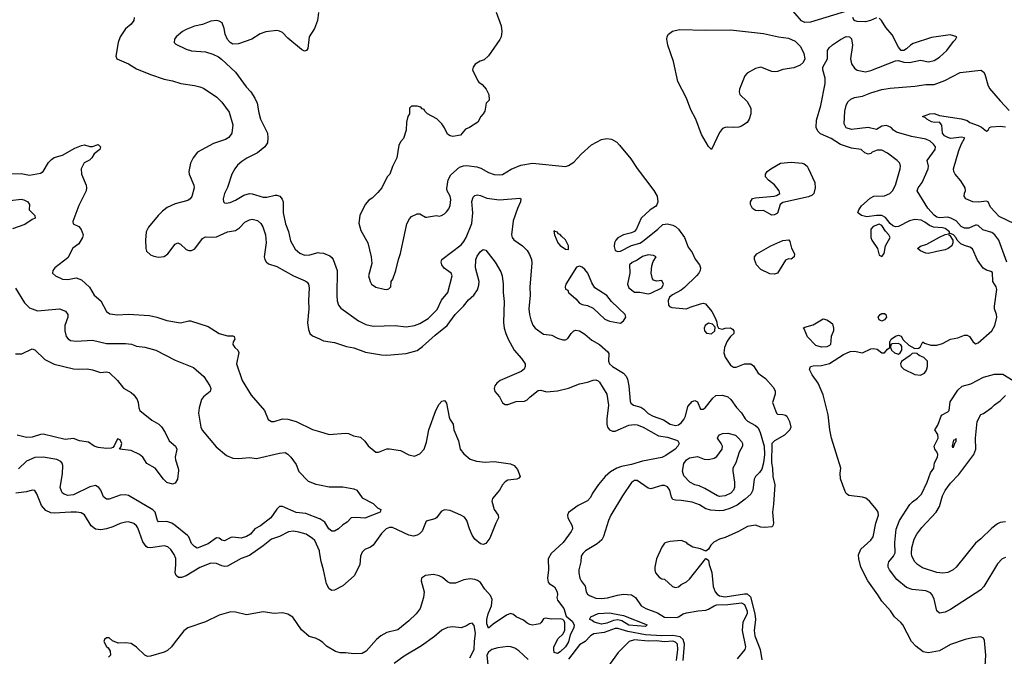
# Model space of a CAD drawing. Header units: inches. Extents: x 1934316 to 2140091, y 524953 to 667329.
# Tile 22 of 256: x 1947819 to 1954980, y 564921 to 569555. Entities that reach past the tile are written whole.
import ezdxf

# ---------------------------------------------------------------- set-up
doc = ezdxf.new("R2010")
doc.units = ezdxf.units.IN
doc.header["$MEASUREMENT"] = 0
doc.layers.add('B9546', color=7, linetype='Continuous')
doc.layers.add('B9556', color=7, linetype='Continuous')

msp = doc.modelspace()

# ---------------------------------------------------------------- linework, layer by layer
at = {"layer": 'B9546', "color": 5}
for points, elevation in [([(1949991.5, 569608.4), (1949985.5, 569550), (1949962.6, 569490), (1949924.7, 569430), (1949914.1, 569345.9), (1949904.7, 569330), (1949890, 569325.1), (1949870, 569338), (1949770, 569420.9), (1949730, 569461.4), (1949710, 569472.5), (1949690, 569475.7), (1949610, 569465.8), (1949568.4, 569451.6), (1949506.8, 569413.2), (1949410, 569380.4), (1949370, 569376.9), (1949350, 569388), (1949331.2, 569410), (1949314.3, 569450), (1949306.9, 569490), (1949290.9, 569530.9), (1949270, 569545.1), (1949250, 569547.8), (1949210, 569545.1), (1949150, 569519.7), (1949090, 569506.6), (1949030, 569484.7), (1949003, 569470), (1948958, 569430), (1948946.1, 569413.9), (1948943.8, 569390), (1948956.2, 569376.2), (1949030, 569339.5), (1949070, 569327.4), (1949170, 569321.5), (1949224.2, 569304.2), (1949264.3, 569284.3), (1949288.3, 569268.3), (1949390, 569171.8), (1949466.3, 569066.3), (1949500.7, 569030), (1949530, 568984.4), (1949546.3, 568946.3), (1949557.6, 568877.6), (1949571.3, 568831.3), (1949620.7, 568730), (1949625.1, 568694.9), (1949621.7, 568658.3), (1949602.4, 568630), (1949550, 568585.1), (1949472.5, 568547.5), (1949436, 568524), (1949404.3, 568495.7), (1949384.7, 568470), (1949363.2, 568430), (1949330, 568332.7), (1949309.2, 568290), (1949299.7, 568250), (1949302.8, 568230), (1949310, 568221.7), (1949320.2, 568220.2), (1949350, 568223.7), (1949390, 568240.4), (1949450, 568277.7), (1949490, 568289.1), (1949510, 568288), (1949590, 568262.3), (1949617.9, 568262.1), (1949676.8, 568276.8), (1949690, 568277.7), (1949710.8, 568270.8), (1949729.5, 568249.5), (1949736.3, 568230), (1949736.8, 568150), (1949751.6, 568070), (1949773.5, 568013.5), (1949790, 567945.7), (1949823.7, 567883.7), (1949855.9, 567855.9), (1949890, 567841.7), (1949930, 567842.5), (1949990, 567859.3), (1950000, 567858.5)], 440), ([(1948652, 569570), (1948650.3, 569550), (1948630, 569522.9), (1948590, 569487.6), (1948549.4, 569430.6), (1948536.5, 569390), (1948518.4, 569290), (1948526.8, 569270), (1948610, 569233.7), (1948670, 569196.5), (1948770, 569155.6), (1948870, 569122.8), (1948930, 569110.3), (1948990.2, 569090.2), (1949090, 569076), (1949130, 569067.2), (1949155.8, 569055.8), (1949252.2, 568990), (1949290, 568954), (1949342.2, 568882.2), (1949368.9, 568790), (1949361.7, 568730), (1949341.6, 568698.4), (1949316.1, 568683.9), (1949230, 568653.3), (1949113.4, 568590), (1949080.4, 568550), (1949061.3, 568510), (1949050.3, 568450), (1949052.9, 568430), (1949086, 568350), (1949087.4, 568330), (1949071.2, 568268.8), (1949058.4, 568250), (1949041.6, 568238.4), (1948950, 568214.6), (1948892.1, 568187.9), (1948857.7, 568162.3), (1948826.7, 568130), (1948756.3, 568043.7), (1948739, 568010), (1948733.8, 567950), (1948736, 567890), (1948742.4, 567870), (1948770, 567843.1), (1948793.8, 567833.8), (1948830, 567827.6), (1948870, 567831.5), (1948896, 567850), (1948950, 567920.3), (1948970, 567930.2), (1948990, 567920.3), (1949030, 567882), (1949050, 567874.2), (1949070, 567875.9), (1949092.9, 567887.1), (1949150, 567962.6), (1949170, 567973.7), (1949211.4, 567971.4), (1949250, 567975.5), (1949330, 568011.7), (1949390, 568020.2), (1949418.8, 568041.2), (1949457.6, 568082.4), (1949490, 568098.9), (1949510, 568103.1), (1949550, 568093.7), (1949572.7, 568072.7), (1949587.6, 568047.6), (1949607.8, 567990), (1949611.3, 567931.3), (1949596.3, 567830), (1949601.3, 567810), (1949612.6, 567792.6), (1949630, 567778.3), (1949690, 567758), (1949810, 567691.4), (1949895.2, 567655.2), (1949910, 567645.5), (1949919.5, 567630), (1949923.8, 567603.8), (1949919.1, 567510), (1949923.2, 567450), (1949912.4, 567347.6), (1949919, 567299), (1949930.3, 567270.3), (1949950, 567254.9), (1950000, 567231.2)], 420), ([(1947750, 568432.2), (1947830, 568436.3), (1947890, 568424.4), (1947970, 568438.3), (1947990, 568450.4), (1948030, 568514.9), (1948050, 568538), (1948070, 568551.5), (1948130.9, 568569.1), (1948220, 568620), (1948270, 568640.3), (1948290, 568645.3), (1948330, 568632.7), (1948350, 568632.4), (1948390, 568647.7), (1948407.7, 568630), (1948402.4, 568610), (1948361.6, 568578.4), (1948344.9, 568550), (1948327.9, 568532.1), (1948288.1, 568511.9), (1948267.5, 568470), (1948269.1, 568430), (1948302, 568350), (1948306.2, 568330), (1948304, 568310), (1948250, 568203), (1948207.1, 568087.1), (1948209.1, 568069.1), (1948250, 568050.3), (1948267.3, 568027.3), (1948280.6, 567990), (1948276.6, 567970), (1948250, 567923.5), (1948207, 567893), (1948170, 567822), (1948075.5, 567750), (1948060.5, 567730), (1948057.3, 567710), (1948078.8, 567690), (1948130, 567665.3), (1948170, 567664), (1948230, 567676.5), (1948270, 567661.1), (1948327.5, 567607.5), (1948362, 567550), (1948409.4, 567509.4), (1948450, 567430.4), (1948475.1, 567415.1), (1948530, 567407.3), (1948610, 567411.1), (1948762.5, 567402.5), (1948816, 567390), (1948890, 567364.6), (1948990, 567348.9), (1949050, 567364.2), (1949062, 567362), (1949190, 567322), (1949270.2, 567270.2), (1949330, 567254.9), (1949370, 567254), (1949378.8, 567250), (1949384.9, 567230), (1949372.2, 567210), (1949370.3, 567190), (1949383.7, 567170), (1949406.4, 567150), (1949412, 567132), (1949396.9, 567050), (1949437.6, 566930), (1949502.8, 566822.8), (1949599.1, 566710), (1949625.7, 566645.7), (1949650, 566630.5), (1949670, 566630.4), (1949729.8, 566650.2), (1949770, 566646.4), (1949830.7, 566630.7), (1949950, 566573.4), (1950000, 566557.3)], 380), ([(1947750, 568239.7), (1947831.3, 568248.7), (1947850, 568244.7), (1947878, 568230), (1947890.3, 568210), (1947888.2, 568170), (1947930.5, 568130), (1947932.7, 568110), (1947910, 568101.6), (1947855.9, 568064.1), (1947768.2, 568031.8)], 360), ([(1947790, 567600.3), (1947853.8, 567493.8), (1947890, 567456.9), (1947950, 567434.9), (1948110, 567450.2), (1948153.3, 567433.3), (1948168.9, 567410), (1948169.1, 567390), (1948148, 567330), (1948146.7, 567290), (1948157.4, 567250), (1948171.2, 567231.2), (1948190, 567220.9), (1948230, 567214.7), (1948350, 567222.6), (1948450, 567198.6), (1948590, 567197.3), (1948632.3, 567192.3), (1948670, 567179.5), (1948730, 567170.3), (1948809.2, 567149.2), (1948950, 567078), (1949082.8, 567022.8), (1949158.9, 566958.9), (1949201.5, 566890), (1949208.9, 566870), (1949203.7, 566850), (1949156.5, 566810), (1949142, 566790), (1949124, 566730), (1949119.6, 566690), (1949136.5, 566590), (1949147.6, 566567.6), (1949247.3, 566447.3), (1949323, 566383), (1949370, 566363.1), (1949410, 566360.4), (1949490, 566368.4), (1949542, 566362), (1949710, 566400.7), (1949750, 566404.2), (1949770, 566393.7), (1949792.4, 566370), (1949830, 566317.3), (1949850, 566267.3), (1949917.3, 566197.3), (1949973.8, 566173.8), (1950000, 566168.7)], 360), ([(1947790, 567122.5), (1947836.2, 567123.8), (1947910, 567160.3), (1947930, 567152.4), (1948002.9, 567082.9), (1948070, 567047.5), (1948210, 567014.2), (1948249.7, 567010.3), (1948310, 567013.8), (1948350, 567006.5), (1948408.1, 566988.1), (1948450, 566992.4), (1948470, 566988), (1948530, 566928), (1948574, 566874), (1948630, 566841.1), (1948650, 566824.4), (1948674.3, 566790), (1948680.8, 566770), (1948684.7, 566730), (1948693.7, 566710), (1948779.9, 566639.9), (1948830.3, 566610.4), (1948850, 566590.8), (1948877.3, 566550), (1948907.3, 566490), (1948952.7, 566450), (1948961.3, 566430), (1948950.3, 566370), (1948951.6, 566351.6), (1948972.4, 566290), (1948973.8, 566273.8), (1948966.8, 566210), (1948950, 566182), (1948930, 566174), (1948890, 566186), (1948866, 566210), (1948803.7, 566290), (1948744, 566324), (1948714.5, 566370), (1948690, 566389.6), (1948630, 566419.5), (1948546, 566430), (1948555.3, 566444.7), (1948561.2, 566470), (1948550, 566496), (1948530, 566504), (1948506, 566454), (1948498, 566442), (1948484.7, 566435.3), (1948450, 566434), (1948390, 566440.9), (1948362, 566450), (1948319.3, 566479.3), (1948255.3, 566490), (1948210, 566507.2), (1948150, 566499.1), (1947990, 566537.6), (1947970, 566536.4), (1947910, 566516.4), (1947870, 566513.5), (1947802, 566530)], 340), ([(1950000, 565922.6), (1949901.3, 565961.3), (1949830, 565968.3), (1949730, 566012.1), (1949710, 566010.8), (1949690, 565992.2), (1949646, 565930), (1949570, 565872.2), (1949529.5, 565850.5), (1949497.7, 565810), (1949470, 565792.6), (1949430, 565780.8), (1949370, 565788.5), (1949354.2, 565785.8), (1949310, 565762.5), (1949290, 565766.8), (1949270, 565781.5), (1949250, 565782.7), (1949190, 565739.6), (1949110, 565709.8), (1949090, 565719.6), (1949070, 565742.4), (1949048.8, 565790), (1949039.6, 565799.6), (1948950, 565873.6), (1948926, 565890), (1948890, 565901.8), (1948830, 565899.7), (1948820.5, 565910), (1948805.6, 565970), (1948788.1, 565988.1), (1948610, 566091.6), (1948590, 566096.8), (1948550, 566095), (1948470, 566066.4), (1948450, 566065.7), (1948430, 566082.9), (1948409.8, 566129.8), (1948395.4, 566150), (1948370, 566163.5), (1948330, 566155.8), (1948210, 566096.3), (1948170, 566091.4), (1948141.8, 566101.7), (1948129.7, 566110), (1948122.4, 566122.4), (1948114.8, 566150), (1948131.4, 566248.6), (1948134.2, 566310), (1948127.9, 566327.9), (1948118.3, 566338.3), (1948090, 566353.5), (1947989.8, 566369.8), (1947930, 566367.8), (1947870, 566342.8), (1947810, 566286)], 360), ([(1950000, 565681.8), (1949998.7, 565690), (1949964.7, 565764.7), (1949950, 565779.9), (1949902, 565810), (1949850, 565825.7), (1949810, 565832.5), (1949773.7, 565826.3), (1949710, 565792.7), (1949650, 565773), (1949590, 565724.8), (1949490, 565655), (1949430, 565632.2), (1949330, 565578.2), (1949310, 565574.8), (1949290, 565579), (1949250, 565597.4), (1949210, 565598.7), (1949130, 565568.3), (1949030, 565506.5), (1948995.2, 565495.2), (1948975.1, 565495.1), (1948957.4, 565510), (1948950.9, 565530), (1948956.2, 565590), (1948953.9, 565633.9), (1948943, 565663), (1948919.7, 565699.7), (1948897.3, 565717.3), (1948870, 565725.3), (1948770, 565711.4), (1948750, 565714.2), (1948740.3, 565720.3), (1948713.8, 565753.8), (1948677.8, 565857.8), (1948670, 565871.1), (1948650, 565888.4), (1948610, 565899.2), (1948590, 565898), (1948550, 565888.7), (1948496, 565864), (1948450, 565849.1), (1948410, 565842), (1948370, 565847.3), (1948339.3, 565870), (1948290.5, 565950.5), (1948265.7, 565965.7), (1948231.8, 565971.8), (1948191.8, 565971.8), (1948070, 565963.9), (1948046.8, 565966.8), (1948010, 565981.8), (1947978.4, 566018.4), (1947944.9, 566104.9), (1947928.6, 566128.6), (1947910, 566131.4), (1947870, 566118.4), (1947791.5, 566108.5)], 380), ([(1950000, 565038.7), (1949999.3, 565039.2), (1949970, 565052.5), (1949924.9, 565065), (1949870, 565115.1), (1949805.7, 565205.7), (1949770, 565228.2), (1949730, 565237.2), (1949670, 565233), (1949590, 565244.8), (1949470, 565224.4), (1949390, 565242), (1949354.9, 565245.1), (1949270, 565221.5), (1949170, 565173.5), (1949043, 565130), (1949013, 565107), (1948941.7, 565018.3), (1948924, 564990), (1948895.6, 564964.4), (1948870, 564952.3), (1948770, 564922.7), (1948750, 564921.2), (1948728.7, 564930), (1948670, 564988.7), (1948630, 565014), (1948590, 565019), (1948536.4, 565016.4), (1948494.6, 565034.6), (1948470, 565055.3), (1948450, 565055.3), (1948436.9, 565043.1), (1948431.3, 565030), (1948450, 564992), (1948463.5, 564983.5), (1948478, 564958), (1948481, 564930), (1948464.9, 564915.1)], 420)]:
    msp.add_lwpolyline(points, dxfattribs=dict(at, elevation=elevation))
at = {"layer": 'B9556', "color": 5}
for points, elevation in [([(1953850, 569621.6), (1953570, 569536.4), (1953530, 569534.5), (1953506.4, 569546.4), (1953413, 569652.9)], 460), ([(1951284, 569610), (1951320.7, 569510), (1951326.8, 569470), (1951321, 569430), (1951311, 569410), (1951227.9, 569292.1), (1951196.8, 569263.2), (1951167.9, 569252.1), (1951132, 569230), (1951118, 569210), (1951112, 569190), (1951152, 569110), (1951159.6, 569099.6), (1951183.6, 569083.6), (1951212, 569050), (1951232, 569010), (1951234, 568970), (1951212.7, 568947.3), (1951202, 568890), (1951190.9, 568869.1), (1951172, 568850), (1951151.1, 568808.9), (1951090.9, 568769.1), (1951062, 568758), (1951025.4, 568714.6), (1950970, 568704), (1950950, 568709), (1950930, 568722), (1950910, 568768), (1950890, 568798), (1950853.6, 568833.6), (1950786, 568870), (1950766, 568890), (1950762, 568902), (1950747.3, 568907.3), (1950738, 568918), (1950710, 568926), (1950670, 568926), (1950654, 568910), (1950654, 568870), (1950642, 568850), (1950631.6, 568808.4), (1950631.3, 568750), (1950611.3, 568690), (1950591.1, 568668.9), (1950578, 568642), (1950562, 568550), (1950530, 568486), (1950511.3, 568430), (1950492, 568410), (1950452, 568330), (1950423.6, 568296.4), (1950383.6, 568256.4), (1950359.6, 568240.4), (1950332, 568210), (1950292, 568130), (1950285.4, 568074.6), (1950299.8, 568019.8), (1950351, 567930), (1950376, 567830), (1950379.8, 567780.2), (1950356, 567690), (1950367.3, 567650), (1950378.8, 567630), (1950408.8, 567608.8), (1950470, 567593.4), (1950489.1, 567590.9), (1950504.7, 567595.3), (1950519, 567610), (1950522, 567650), (1950534, 567666), (1950555.3, 567730), (1950574, 567810), (1950590, 567854), (1950635.3, 568070), (1950654.6, 568105.4), (1950670, 568122), (1950710, 568142), (1950730, 568142), (1950770, 568118), (1950778, 568118), (1950850, 568131), (1950870, 568126), (1950886, 568130), (1950910, 568142), (1950924.7, 568155.3), (1950941.2, 568178.8), (1950950, 568202), (1950954.5, 568245.5), (1950951.2, 568270), (1950929.3, 568310), (1950926.8, 568326.8), (1950935.6, 568390), (1950954.1, 568425.8), (1951018.3, 568481.7), (1951047.8, 568492.2), (1951070, 568494.4), (1951144.4, 568484.4), (1951174.3, 568474.3), (1951230, 568443.8), (1951270, 568428), (1951310, 568424.9), (1951330, 568428), (1951393.9, 568466.1), (1951464.2, 568495.8), (1951550, 568510.4), (1951790, 568487.2), (1951810, 568493.7), (1951850, 568519), (1951902.7, 568577.3), (1951977.2, 568642.9), (1952050, 568683.7), (1952090, 568689.6), (1952124.4, 568684.4), (1952162.5, 568662.5), (1952182.8, 568642.8), (1952263.2, 568543.2), (1952310, 568472), (1952431.8, 568311.8), (1952454.9, 568270), (1952460.4, 568230), (1952453, 568207), (1952443.8, 568196.2), (1952405.3, 568170), (1952340.3, 568110), (1952306.3, 568033.7), (1952290, 568013.6), (1952270, 568003), (1952211.3, 567990), (1952170, 567966.6), (1952155.5, 567950), (1952146, 567930), (1952143.4, 567903.4), (1952150, 567876), (1952170, 567867.7), (1952190, 567870.7), (1952267.9, 567912.1), (1952330, 567928.9), (1952350, 567939.5), (1952461.6, 568030), (1952496.1, 568063.9), (1952530, 568068.8), (1952570, 568059.7), (1952590, 568050.9), (1952610, 568031), (1952655.3, 567970), (1952679.9, 567899.9), (1952710, 567860.7), (1952731.6, 567811.6), (1952763, 567770), (1952770.6, 567750), (1952768.2, 567730), (1952759.3, 567710), (1952742, 567690), (1952654.3, 567605.7), (1952630, 567585.7), (1952567.6, 567552.4), (1952545.4, 567534.6), (1952534.9, 567510), (1952537.8, 567477.8), (1952546.4, 567466.4), (1952561.4, 567461.4), (1952669.4, 567450.6), (1952696.2, 567463.8), (1952770, 567487.7), (1952790, 567490.8), (1952806.8, 567486.8), (1952852, 567430), (1952879.8, 567379.8), (1952890, 567354), (1952891, 567330), (1952902, 567310), (1952930, 567302.8), (1952950, 567310.8), (1952990, 567311.3), (1953003.6, 567303.6), (1953014, 567290), (1953012, 567270), (1952990, 567249), (1952965.3, 567214.7), (1952944.9, 567170), (1952940.8, 567130), (1952950, 567099.3), (1952990, 567039.5), (1953010, 567026.7), (1953030, 567026.7), (1953090.3, 567050.3), (1953138, 567050), (1953156.3, 567036.3), (1953190, 566982), (1953243.8, 566943.8), (1953299.9, 566879.9), (1953313.7, 566853.7), (1953314, 566830), (1953293.4, 566770), (1953323.8, 566690), (1953330, 566683), (1953370, 566681.6), (1953390, 566677.1), (1953399.1, 566670), (1953418, 566630), (1953427.7, 566590), (1953420.5, 566570), (1953381.6, 566530), (1953310, 566490.9), (1953289, 566470), (1953286, 566330), (1953293.8, 566290), (1953297.9, 566230), (1953312, 566170), (1953302.5, 566030), (1953293.9, 565970), (1953301.5, 565890), (1953297.1, 565870), (1953290, 565863.2), (1953239.1, 565859.1), (1953210, 565862.4), (1953170, 565876), (1953112.8, 565867.2), (1953046.8, 565830), (1952950, 565786.2), (1952910, 565775), (1952867.4, 565752.6), (1952845.5, 565730), (1952830, 565702), (1952810, 565686), (1952770, 565704), (1952716, 565716), (1952678.6, 565738.6), (1952668, 565750), (1952630, 565764), (1952550, 565757.2), (1952522, 565750), (1952510, 565744), (1952490, 565715.3), (1952451.3, 565630), (1952438, 565570), (1952438, 565550), (1952444.7, 565530), (1952470, 565498), (1952490, 565484.7), (1952510, 565482), (1952566, 565430), (1952590, 565422.8), (1952610, 565426.8), (1952630, 565444.7), (1952670, 565464.7), (1952690, 565482), (1952810, 565634), (1952830, 565622), (1952834.9, 565590), (1952852.5, 565532.5), (1952863.2, 565430), (1952878.3, 565390), (1952892.9, 565372.9), (1952910, 565362), (1952950, 565354.8), (1953090, 565376.6), (1953110, 565375.3), (1953135, 565355), (1953166.1, 565230), (1953170.1, 565189.9), (1953161.8, 565110), (1953166, 565070), (1953204.5, 564970), (1953216.4, 564896.4)], 460), ([(1954841.2, 564850), (1954845.1, 564930), (1954837.4, 565037.4), (1954830, 565053.2), (1954810, 565064.5), (1954750, 565056.9), (1954695.2, 565044.7), (1954590, 565007.1), (1954510, 564962.6), (1954430, 564946.2), (1954390, 564953.5), (1954336.4, 564996.4), (1954304.4, 565030), (1954242, 565150), (1954228.1, 565168.1), (1954180.7, 565210), (1954151.7, 565251.7), (1954090, 565322), (1954061.1, 565370), (1953988.5, 565470), (1953937.6, 565570), (1953922.3, 565630), (1953920.4, 565659.6), (1953937.8, 565702.2), (1954010, 565766.3), (1954026.4, 565790), (1954045.2, 565890), (1954066.2, 565950), (1954063.7, 565970), (1954051.8, 565990), (1953999.4, 566050), (1953972.1, 566072.1), (1953950, 566079.5), (1953850, 566091.6), (1953830, 566107.2), (1953821.8, 566121.8), (1953790, 566214), (1953786.6, 566253.4), (1953792, 566290), (1953724, 566510), (1953711.4, 566570), (1953699, 566679), (1953663.9, 566823.9), (1953627.2, 566910), (1953583, 566970), (1953564.3, 567010), (1953570, 567030.8), (1953590, 567036.2), (1953650, 567037), (1953710, 567052.3), (1953810, 567117.5), (1953860, 567140), (1953890, 567141.6), (1953950, 567130.8), (1954010, 567159.3), (1954030, 567162.1), (1954056.7, 567156.7), (1954090, 567130.6), (1954110, 567131), (1954130, 567158), (1954148, 567170), (1954148.7, 567210), (1954158, 567230), (1954190, 567251.3), (1954210, 567258), (1954230, 567251.3), (1954244.7, 567224.7), (1954286, 567186), (1954330, 567162), (1954356.4, 567163.6), (1954368.4, 567171.6), (1954388.7, 567211.3), (1954399.6, 567199.6), (1954446, 567186), (1954490, 567187.2), (1954530, 567198.8), (1954590, 567229.2), (1954641.3, 567238.7), (1954690, 567259.7), (1954710, 567258.2), (1954726.4, 567250), (1954752.1, 567212.1), (1954770, 567196.3), (1954790, 567203.8), (1954889.4, 567290), (1954911.1, 567330), (1954924.8, 567390), (1954924, 567410), (1954909.7, 567450), (1954908.5, 567470), (1954924.8, 567590), (1954920.4, 567610), (1954896.4, 567650), (1954895.2, 567715.2), (1954883.1, 567723.1), (1954850, 567731.8), (1954827.4, 567747.4), (1954785.8, 567805.8), (1954750, 567886.6), (1954730, 567899.3), (1954690.3, 567910.3), (1954664.5, 567924.5), (1954637.2, 567950), (1954630, 567967), (1954610.8, 567990), (1954581.6, 568001.6), (1954580.7, 568010), (1954550, 568035.9), (1954530, 568041.1), (1954464.8, 568044.8), (1954436.9, 568056.9), (1954402.3, 568082.3), (1954375.4, 568095.4), (1954330, 568101.5), (1954290.1, 568089.9), (1954210.7, 568049.3), (1954190, 568047.2), (1954170, 568054.6), (1954150, 568072.4), (1954115.8, 568115.8), (1954090, 568128.6), (1954050, 568129.9), (1953980.2, 568120.2), (1953940.7, 568130), (1953923.3, 568143.3), (1953916, 568150), (1953922, 568170), (1953940.9, 568199.1), (1954004.1, 568255.9), (1954030.7, 568269.3), (1954110, 568273.8), (1954147.1, 568290), (1954167.7, 568310), (1954190, 568350.4), (1954222.5, 568470), (1954225, 568490), (1954219.3, 568510), (1954201.7, 568530), (1954130, 568584.6), (1954090, 568606.4), (1954055.5, 568604.5), (1954019.3, 568590), (1954010, 568581.6), (1953990, 568577), (1953966, 568586), (1953939, 568610), (1953870, 568618.7), (1953790, 568647.6), (1953720.5, 568690), (1953644.2, 568724.2), (1953623.3, 568743.3), (1953612.1, 568770), (1953615.5, 568824.5), (1953647.1, 568930), (1953677.6, 569090), (1953677.1, 569130), (1953659.3, 569190), (1953661, 569210), (1953695.6, 569270), (1953695.5, 569330), (1953707.2, 569350), (1953730, 569371), (1953790, 569410.4), (1953830, 569431.8), (1953854.8, 569430), (1953870, 569414.8), (1953876, 569370), (1953861, 569270), (1953870, 569234), (1953890, 569202), (1953910, 569187.2), (1953970, 569174.9), (1954010, 569184.3), (1954190, 569256.5), (1954210, 569257.6), (1954250, 569246.3), (1954290, 569243.6), (1954370, 569261.5), (1954430, 569249.2), (1954470, 569257.1), (1954510, 569282), (1954561.2, 569330), (1954610, 569396.3), (1954626, 569410), (1954635.3, 569430), (1954585.8, 569445.8), (1954450, 569425.5), (1954318.3, 569381.7), (1954297, 569370), (1954270, 569343), (1954250, 569331.5), (1954230, 569331.6), (1954210, 569354), (1954164.5, 569444.5), (1954118.2, 569498.2), (1954087, 569550), (1954070, 569567)], 460), ([(1954050, 569569.6), (1954006.8, 569550), (1953970, 569539.7), (1953910, 569540.9), (1953888, 569550), (1953879.7, 569570)], 460), ([(1954998.8, 567790), (1954939.9, 567950), (1954911.5, 567990), (1954890, 568005.7), (1954824.9, 568024.9), (1954790, 568056.4), (1954778.7, 568058.7), (1954770, 568059.8), (1954723, 568037), (1954690, 568037.8), (1954667, 568050), (1954630.8, 568090), (1954590.9, 568110.9), (1954570, 568117.1), (1954510, 568112.1), (1954490, 568117.6), (1954470, 568132.8), (1954423.4, 568183.4), (1954347.6, 568310), (1954353.6, 568330), (1954382.4, 568370), (1954426.6, 568470), (1954428.7, 568490), (1954419.4, 568530), (1954478.5, 568610), (1954478.9, 568630), (1954465.2, 568650), (1954440.8, 568670), (1954410, 568685), (1954305.9, 568705.9), (1954197, 568737), (1954174.5, 568750), (1954158, 568770), (1954123.8, 568783.8), (1954090, 568781), (1954050, 568755.3), (1953990, 568769.9), (1953870, 568756.8), (1953830, 568767.4), (1953816.4, 568796.4), (1953820.4, 568890), (1953829.6, 568930), (1953843.3, 568956.7), (1953864.2, 568975.8), (1953891, 568989), (1953950, 568999.4), (1954010, 569023), (1954090, 569046.8), (1954150, 569057.5), (1954330, 569070.1), (1954410, 569082.3), (1954470, 569084), (1954548.3, 569111.7), (1954659, 569170), (1954810, 569187), (1954830, 569175.5), (1954839.5, 569159.5), (1954861.2, 569081.2), (1954873.5, 569053.5), (1954950, 568963.6), (1955015, 568895)], 440), ([(1955055.4, 568070), (1954942.9, 568122.9), (1954879.5, 568190), (1954862, 568230), (1954850, 568233.6), (1954793.2, 568226.8), (1954750.6, 568229.4), (1954700.4, 568250), (1954689.1, 568270), (1954690, 568291.3), (1954697, 568310), (1954695.1, 568330), (1954663, 568383), (1954623.7, 568430), (1954612.3, 568450), (1954609.9, 568470), (1954650, 568603.8), (1954668.5, 568651.5), (1954691.6, 568690), (1954690, 568695.3), (1954670, 568699.7), (1954590.7, 568690.7), (1954570, 568696.5), (1954546, 568710), (1954531.3, 568730), (1954526.3, 568786.3), (1954510, 568808.7), (1954472.4, 568807.6), (1954450, 568811.8), (1954416, 568830), (1954404.1, 568844.1), (1954386, 568850), (1954438, 568870), (1954470, 568871.6), (1954510, 568857.3), (1954670, 568833), (1954710, 568820.5), (1954730, 568806.7), (1954790, 568785.5), (1954813.7, 568773.7), (1954850, 568744), (1954862, 568750), (1954873.2, 568770), (1954885.9, 568774.1), (1954950, 568778.9), (1954990, 568775.3)], 420), ([(1950000, 567858.5), (1950030, 567855.9), (1950075.6, 567835.6), (1950090, 567824.9), (1950100.2, 567810), (1950127.6, 567730), (1950124.8, 567550), (1950129.2, 567509.2), (1950138.4, 567478.4), (1950155.4, 567455.4), (1950282.7, 567362.7), (1950335.7, 567335.7), (1950390, 567325.4), (1950550, 567330.2), (1950630, 567320.2), (1950690, 567329.4), (1950730, 567342.6), (1950790, 567379.4), (1950855.3, 567444.7), (1950886.5, 567513.5), (1950933.6, 567570), (1950964.7, 567690), (1950956.3, 567710), (1950907.1, 567747.1), (1950890, 567769.6), (1950883.5, 567790), (1950888.4, 567810), (1951030, 567915.5), (1951050, 567940.2), (1951065.7, 567970), (1951108.4, 568071.6), (1951115.5, 568150), (1951108.6, 568231.4), (1951117.3, 568262.7), (1951130, 568274.3), (1951150, 568279.7), (1951170, 568276.4), (1951215.8, 568255.8), (1951310, 568243.8), (1951456.1, 568256.1), (1951463, 568250), (1951460.9, 568230), (1951438.7, 568181.3), (1951409, 568091), (1951397.4, 567990), (1951401.5, 567970), (1951412.8, 567952.8), (1951475.3, 567910), (1951510, 567874), (1951526.6, 567846.6), (1951540.8, 567810), (1951543, 567783), (1951530.2, 567610), (1951532.8, 567550), (1951522.8, 567450), (1951526.5, 567410), (1951536.5, 567370), (1951552, 567332.1), (1951568.7, 567308.7), (1951630, 567267.1), (1951690, 567257.8), (1951730, 567236.9), (1951770, 567225.7), (1951790, 567224.9), (1951805.6, 567234.4), (1951830, 567272), (1951850, 567290.3), (1951864.8, 567295.2), (1951890, 567291), (1951930, 567266.8), (1951981.6, 567221.6), (1952036.5, 567190), (1952096.9, 567136.9), (1952105.2, 567125.2), (1952101.6, 567070), (1952109.6, 567049.6), (1952130.1, 567030.1), (1952210, 566983.1), (1952230, 566961.3), (1952239.4, 566939.4), (1952250.2, 566890), (1952258.5, 566778.5), (1952264, 566764), (1952283, 566750), (1952335.9, 566735.9), (1952359.8, 566719.8), (1952390, 566688.5), (1952426.4, 566670), (1952501.8, 566641.8), (1952550.5, 566610), (1952590, 566602.2), (1952610, 566607.1), (1952630, 566621.5), (1952650, 566645.2), (1952661.9, 566670), (1952679.6, 566740.4), (1952710, 566775.5), (1952730, 566784), (1952750, 566774.8), (1952770, 566720.7), (1952790, 566719.1), (1952805.2, 566730), (1952859.3, 566800.7), (1952881.2, 566818.8), (1952930, 566823), (1952970, 566810.4), (1952990.2, 566790.2), (1953032.4, 566732.4), (1953070, 566693), (1953096, 566650), (1953112.4, 566632.4), (1953170, 566601.1), (1953190, 566583.8), (1953205.5, 566550), (1953232.7, 566450), (1953236.6, 566390), (1953229.7, 566330.3), (1953216.4, 566283.6), (1953200.3, 566259.7), (1953170, 566229.4), (1953161.5, 566210), (1953150.2, 566130), (1953137.3, 566102.7), (1953095.9, 566064.1), (1953037.4, 566022.6), (1952983.2, 565996.8), (1952938.1, 565981.9), (1952910, 565979.6), (1952845.4, 565985.4), (1952810, 565995.7), (1952762.9, 566022.9), (1952710, 566043.2), (1952630, 566056.4), (1952590, 566056.8), (1952570, 566063.1), (1952559.6, 566079.6), (1952547.5, 566130), (1952530, 566154.8), (1952510, 566165), (1952490, 566164.4), (1952410, 566141.5), (1952390, 566145.7), (1952310, 566200.7), (1952290, 566201.8), (1952270, 566186.9), (1952203.2, 566090), (1952119.5, 565950), (1952102.3, 565910), (1952065.9, 565794.1), (1952052.6, 565770), (1952019.1, 565740.9), (1951933.7, 565690), (1951915.3, 565670), (1951903.7, 565650), (1951900.4, 565610), (1951886.5, 565550), (1951885.5, 565530), (1951893.4, 565490), (1951902.6, 565470), (1951931.8, 565431.8), (1951939.2, 565390), (1951950, 565374.5), (1951964.5, 565364.5), (1952010, 565345.8), (1952050, 565341.5), (1952093.8, 565346.2), (1952167.1, 565367.1), (1952210, 565374.4), (1952270, 565368.7), (1952298.4, 565350), (1952340.2, 565290), (1952374, 565270), (1952457.6, 565237.6), (1952510, 565207.5), (1952595.6, 565204.4), (1952611.1, 565208.9), (1952645.2, 565230), (1952670, 565237), (1952752.7, 565252.7), (1952810, 565257.1), (1952830, 565263.8), (1952869.6, 565290), (1952890, 565296.4), (1952970, 565299.4), (1953070, 565310.1), (1953090, 565299), (1953109.2, 565250), (1953110.1, 565230), (1953078.4, 565170), (1953073.8, 565110), (1953099, 564990), (1953093.2, 564970), (1953037.3, 564902.7)], 440), ([(1950000, 567231.2), (1950030, 567217), (1950110, 567205.7), (1950197.4, 567177.4), (1950250, 567166.3), (1950335.5, 567135.5), (1950450, 567116.5), (1950490, 567114.4), (1950630, 567125.2), (1950710, 567147.9), (1950750, 567175.3), (1950841.5, 567258.5), (1950928.8, 567330), (1950987.2, 567410), (1951046, 567470), (1951083, 567517), (1951121.1, 567550), (1951150, 567588.2), (1951158.4, 567621.6), (1951159.9, 567650), (1951134.8, 567750), (1951137.2, 567810), (1951146.6, 567833.4), (1951170, 567868.2), (1951190, 567882), (1951210, 567876.3), (1951276.5, 567790), (1951319.1, 567719.1), (1951329.1, 567690), (1951335.2, 567630), (1951334.7, 567570), (1951343.7, 567503.7), (1951337.8, 567350), (1951342.8, 567310), (1951354.7, 567270), (1951371.3, 567230), (1951416, 567150), (1951468.7, 567090), (1951496.4, 567050), (1951496.4, 567030), (1951487.7, 567012.3), (1951466.5, 566993.5), (1951314.4, 566930), (1951288.8, 566910), (1951274.6, 566890), (1951270.3, 566870), (1951275.6, 566850), (1951308.9, 566810), (1951330, 566766), (1951350, 566753.7), (1951370, 566754.6), (1951430, 566776.5), (1951490, 566778.9), (1951510, 566788.4), (1951531.1, 566810), (1951590, 566855.2), (1951610, 566859), (1951650, 566845.5), (1951730, 566854.4), (1951810, 566873.7), (1951890, 566905.4), (1951950, 566916.6), (1951990, 566931.4), (1952010, 566932.7), (1952026.1, 566926.1), (1952036, 566916), (1952090.2, 566830), (1952102, 566750), (1952089.5, 566650), (1952089.3, 566610), (1952095.3, 566590), (1952110, 566568.9), (1952130, 566560.9), (1952150, 566560.3), (1952250, 566603.2), (1952287.8, 566607.8), (1952310, 566605.5), (1952353.7, 566590), (1952465.2, 566525.2), (1952530, 566515.4), (1952595.1, 566495.1), (1952606, 566490), (1952615.9, 566470), (1952606.4, 566450), (1952587.1, 566430), (1952517.9, 566382.1), (1952490, 566368.7), (1952350, 566342.5), (1952270, 566317.9), (1952197.4, 566302.6), (1952161.7, 566290), (1952116, 566264), (1952076.5, 566230), (1952028.9, 566171.1), (1951986, 566110), (1951970, 566078), (1951950, 566054), (1951881.3, 566018.7), (1951811.7, 565968.3), (1951803.1, 565950), (1951804.9, 565930), (1951838, 565870), (1951838.7, 565850), (1951830.3, 565830), (1951771.6, 565750), (1951684.6, 565670), (1951663.1, 565630), (1951665.6, 565550), (1951656.9, 565490), (1951661.8, 565461.8), (1951670.3, 565450.3), (1951710, 565426), (1951728.8, 565390), (1951730.2, 565369.8), (1951725.5, 565350), (1951730.4, 565330), (1951775.8, 565270), (1951793.7, 565213.7), (1951838.3, 565178.3), (1951851.1, 565151.1), (1951850, 565127.6), (1951823.2, 565076.8), (1951810, 565027.8), (1951790, 564991.5), (1951750, 564954.5), (1951730, 564942.9), (1951707.3, 564950), (1951702.9, 564970), (1951705.1, 564990), (1951734.5, 565050), (1951770, 565083), (1951784, 565110), (1951785.1, 565165.1), (1951780.2, 565180.2), (1951769.5, 565189.5), (1951750, 565195.1), (1951690, 565191.8), (1951641.4, 565198.6), (1951630, 565195.3), (1951612.8, 565167.2), (1951601.6, 565158.4), (1951550, 565148.8), (1951530, 565152.4), (1951510, 565162.7), (1951483.9, 565183.9), (1951430, 565208.6), (1951410, 565226.6), (1951390, 565232), (1951359.2, 565220.8), (1951263.9, 565156.1), (1951230, 565126.6), (1951217.5, 565157.5), (1951215.8, 565190), (1951226.5, 565230), (1951251.4, 565288.6), (1951255.5, 565335.5), (1951244.5, 565364.5), (1951203.4, 565410), (1951170, 565458.7), (1951150, 565474), (1951130, 565481.4), (1951094.8, 565485.2), (1951050, 565477.2), (1950990, 565454), (1950950, 565454.7), (1950930, 565464.2), (1950894.4, 565494.4), (1950870, 565508.3), (1950830, 565516.1), (1950770.3, 565509.7), (1950740.5, 565490), (1950738.4, 565470), (1950760.3, 565390), (1950756.9, 565350), (1950731.4, 565270), (1950703.6, 565230), (1950650, 565179.1), (1950570, 565114.7), (1950490, 565094), (1950447, 565070), (1950415.1, 565044.9), (1950340, 564960), (1950310, 564943.1), (1950250, 564938.9), (1950190, 564947.6), (1950150, 564946.1), (1950117, 564957), (1950050, 564994.2), (1950023.2, 565023.2), (1950000, 565038.7)], 420), ([(1954990, 565640.7), (1954964.9, 565630), (1954930, 565594.5), (1954830.2, 565429.8), (1954810, 565405.1), (1954590, 565261.7), (1954550, 565241.7), (1954510, 565235.6), (1954490, 565253.2), (1954470, 565338), (1954454.5, 565370), (1954442.6, 565382.6), (1954410, 565398.8), (1954310, 565407), (1954270, 565422.8), (1954199.8, 565479.8), (1954145.6, 565550), (1954136.8, 565570), (1954134.8, 565590), (1954140.4, 565610), (1954175.1, 565650), (1954186.4, 565673.6), (1954184.9, 565750), (1954193.2, 565846.8), (1954217.8, 565910), (1954294.3, 566025.7), (1954313.7, 566046.3), (1954350, 566071.4), (1954377.3, 566102.7), (1954420.2, 566190), (1954442.7, 566257.3), (1954467, 566290), (1954472.3, 566330), (1954494, 566370), (1954498, 566390), (1954489.6, 566410), (1954474, 566430), (1954469.6, 566450), (1954499.2, 566510), (1954496.1, 566536.1), (1954474.5, 566570), (1954496.6, 566603.4), (1954523.9, 566676.1), (1954570, 566700.4), (1954579.6, 566710), (1954587.3, 566772.7), (1954641.2, 566858.8), (1954673.5, 566886.5), (1954735.9, 566904.2), (1954830, 566953.2), (1954910, 566974.9), (1954970, 566975.8), (1955045.7, 566930)], 440), ([(1950000, 566557.3), (1950070, 566534.9), (1950190, 566546.8), (1950210, 566544), (1950247, 566527), (1950297, 566517), (1950328.4, 566488.4), (1950353.5, 566453.5), (1950410, 566406.7), (1950430, 566406.7), (1950490, 566430.4), (1950510, 566430.4), (1950590, 566420.5), (1950650, 566387.4), (1950690, 566379), (1950730, 566394.9), (1950760.8, 566430), (1950779, 566481), (1950795.6, 566570), (1950845.8, 566710), (1950870, 566756.5), (1950890, 566777.4), (1950910, 566783.1), (1950924.5, 566764.5), (1950942.1, 566662.1), (1950947.2, 566647.2), (1950971.5, 566611.5), (1950976.8, 566570), (1951011.8, 566490), (1951022.6, 566430), (1951050, 566394.6), (1951096.5, 566356.5), (1951142.1, 566342.1), (1951205.7, 566334.3), (1951270, 566340.2), (1951390, 566323.1), (1951414.9, 566310), (1951440.3, 566280.3), (1951459.5, 566230), (1951450, 566217), (1951436, 566210), (1951370, 566203.9), (1951349.6, 566190.4), (1951331.3, 566168.7), (1951308.6, 566130), (1951257.8, 566070), (1951254, 566050), (1951269.2, 565990), (1951298.2, 565950), (1951302.8, 565930), (1951282.2, 565890), (1951238.7, 565781.3), (1951210, 565741.6), (1951190, 565735.1), (1951170, 565739.7), (1951130, 565775.3), (1951110, 565803.1), (1951090, 565848.2), (1951072.5, 565910), (1951053.9, 565933.9), (1951026.6, 565950), (1950950, 565981.9), (1950910, 565987.4), (1950885.4, 565974.6), (1950850.1, 565929.9), (1950837.8, 565922.2), (1950774.4, 565905.6), (1950746.7, 565833.3), (1950727.3, 565812.7), (1950710, 565802.6), (1950683.1, 565796.9), (1950650, 565803.7), (1950530, 565859.3), (1950510, 565859.8), (1950485.7, 565850), (1950450, 565816), (1950390, 565729.8), (1950370, 565715), (1950330, 565699.8), (1950310, 565679.7), (1950298.4, 565650), (1950292.1, 565587.9), (1950251.7, 565508.3), (1950170, 565433.7), (1950110, 565403.5), (1950090, 565401.1), (1950070, 565411.6), (1950050, 565449.4), (1950029.9, 565550), (1950010.9, 565610.9), (1950000, 565681.8)], 380), ([(1954990, 565901.4), (1954950, 565896.1), (1954930, 565886.2), (1954890, 565855.3), (1954810, 565775.8), (1954770, 565744), (1954630.2, 565569.8), (1954608.3, 565551.7), (1954570, 565532.4), (1954532.3, 565527.7), (1954490, 565532.3), (1954386.5, 565566.5), (1954349.9, 565589.9), (1954330, 565609.7), (1954308.7, 565650), (1954304.4, 565670), (1954308, 565710), (1954325.6, 565774.4), (1954342.9, 565810), (1954381.4, 565858.6), (1954484.5, 565970), (1954508.6, 566011.4), (1954529.8, 566090), (1954550.5, 566129.5), (1954590, 566180.9), (1954650, 566244.6), (1954758, 566390), (1954772.7, 566430), (1954770.7, 566510), (1954784.1, 566630), (1954810, 566680.5), (1954830, 566688), (1954890, 566732.4), (1954908.3, 566751.7), (1954950, 566780.8), (1954990, 566820.7)], 420), ([(1950000, 566168.7), (1950070, 566154.9), (1950170, 566155.3), (1950250, 566140.4), (1950270.5, 566130), (1950310, 566076), (1950390, 566034), (1950422, 566002), (1950444.7, 565990), (1950441, 565970), (1950330, 565927.6), (1950267.1, 565932.9), (1950230.7, 565929.3), (1950202, 565898), (1950170, 565879.3), (1950139.1, 565850), (1950110, 565832.6), (1950090, 565833.1), (1950067.5, 565850), (1950037.6, 565897.6), (1950001.9, 565921.9), (1950000, 565922.6)], 360), ([(1951093.3, 564910), (1951125.7, 564970), (1951126.6, 565030), (1951135.6, 565090), (1951125, 565145), (1951110, 565163.6), (1951090, 565158.7), (1951070, 565143), (1951030, 565128.3), (1950970, 565135.6), (1950930, 565131.5), (1950890, 565113), (1950835.1, 565064.9), (1950742.3, 564997.7), (1950616.5, 564923.5), (1950542.6, 564870)], 440), ([(1952644.1, 564890), (1952654.7, 565010), (1952643.5, 565043.5), (1952622, 565062.1), (1952570, 565073.2), (1952490, 565070.4), (1952370, 565078.3), (1952241.6, 565101.6), (1952170, 565125), (1952150, 565123.4), (1952070, 565095.2), (1951994.7, 565085.3), (1951970.3, 565070), (1951931.2, 565028.8), (1951890, 565006), (1951810, 564899.9)], 440), ([(1951518.1, 564898.1), (1951450, 564961), (1951421.5, 564981.5), (1951391.7, 564991.7), (1951370, 564992.4), (1951297.4, 564982.6), (1951253.7, 564970), (1951228.8, 564951.2), (1951218, 564930), (1951229, 564810)], 440), ([(1952595.7, 564890), (1952607.1, 564970), (1952603, 565010), (1952590, 565024.5), (1952570, 565032.3), (1952510, 565026), (1952450, 565035.2), (1952390, 565032), (1952290, 565040.9), (1952252.7, 565030), (1952171.1, 564948.9), (1952104.7, 564855.3)], 460)]:
    msp.add_lwpolyline(points, dxfattribs=dict(at, elevation=elevation))
for points, elevation in [([(1952810, 569478.5), (1952990, 569480.6), (1953230, 569453.4), (1953338.8, 569430), (1953410, 569421.5), (1953458.4, 569398.4), (1953499, 569359), (1953522.7, 569310), (1953528.9, 569270), (1953517, 569243), (1953495.9, 569224.1), (1953450, 569204.9), (1953368.4, 569191.6), (1953330, 569178.5), (1953310, 569175), (1953290, 569178.9), (1953210, 569209.8), (1953170, 569198.5), (1953110, 569165.1), (1953094.1, 569145.9), (1953055.6, 569050), (1953052.2, 569030), (1953057.1, 569010), (1953110, 568960.3), (1953137.1, 568910), (1953136.5, 568870), (1953123.6, 568830), (1953110, 568807.8), (1953070, 568779.6), (1953050, 568771.5), (1953010.5, 568769.5), (1952970, 568773.7), (1952950, 568771.1), (1952930, 568762), (1952910, 568733.3), (1952850, 568609), (1952830, 568631.5), (1952779, 568719), (1952735.9, 568830), (1952700, 568900), (1952670, 568984.4), (1952605.3, 569105.3), (1952575.2, 569250), (1952532.8, 569370), (1952527, 569413), (1952528.5, 569431.5), (1952537.1, 569450), (1952567.9, 569472.1), (1952617.4, 569482.6)], 460), ([(1953290, 568132.3), (1953230, 568166), (1953190, 568162.9), (1953170, 568167.1), (1953150, 568181.3), (1953135.6, 568210), (1953135.1, 568230), (1953150, 568252.7), (1953170, 568258), (1953306, 568270), (1953324.7, 568275.3), (1953348, 568290), (1953344, 568310), (1953310, 568352.7), (1953265.8, 568385.8), (1953244, 568410), (1953242.7, 568430), (1953255.1, 568450), (1953281.6, 568470), (1953351.8, 568510), (1953430, 568518.4), (1953510, 568511.2), (1953525.2, 568505.3), (1953545.5, 568490), (1953554.7, 568474.7), (1953601.6, 568370), (1953604.9, 568330), (1953594.8, 568290), (1953583, 568277), (1953555.3, 568264.7), (1953370, 568224), (1953350.7, 568209.3), (1953330, 568147.8), (1953310, 568134.5)], 460), ([(1951710, 568019), (1951704.9, 568015.1), (1951708, 567990), (1951733, 567930), (1951750, 567910.6), (1951790, 567884.9), (1951810, 567882.8), (1951811.3, 567910), (1951790, 567951.6), (1951758.7, 567978.7), (1951750, 567991.8), (1951736.8, 567996.8), (1951730, 568009.3), (1951713.1, 568013.1)], 460), ([(1954070, 568067), (1954026, 568050), (1954010, 568031.3), (1954009, 567970), (1954015.8, 567950), (1954057.1, 567890), (1954070, 567842), (1954090, 567831.3), (1954105.6, 567854.4), (1954116.3, 567910), (1954149.6, 567970), (1954141.1, 567990), (1954116.4, 568016.4), (1954090, 568057.8)], 480), ([(1953430, 567812.3), (1953410, 567814.5), (1953390, 567805.2), (1953330, 567709.8), (1953310, 567702.7), (1953273.9, 567706.1), (1953210, 567736.6), (1953177.8, 567770), (1953163, 567810), (1953164.7, 567830), (1953180.8, 567850), (1953282.8, 567910), (1953368.9, 567948.9), (1953412, 567952.1), (1953420.7, 567940.7), (1953432.2, 567892.2), (1953454.4, 567850), (1953453, 567830)], 460), ([(1954430, 567854), (1954410, 567855.1), (1954370, 567871.8), (1954349.8, 567890), (1954370, 567906.4), (1954418, 567922), (1954510, 567973.2), (1954550, 567991.7), (1954576, 567996), (1954574.8, 567990), (1954584.6, 567984.6), (1954605.2, 567950), (1954606.2, 567930), (1954597.5, 567910), (1954571.1, 567888.9), (1954550, 567880.3), (1954490, 567867.6)], 460), ([(1952390, 567842.6), (1952348.3, 567831.7), (1952310, 567805.1), (1952272.8, 567787.2), (1952254.8, 567770), (1952257.1, 567710), (1952240.4, 567630), (1952250, 567604), (1952290, 567570.8), (1952330, 567570.8), (1952390, 567560.7), (1952410, 567564), (1952490, 567602.8), (1952500.9, 567630), (1952490, 567656.2), (1952450, 567652), (1952430, 567659.3), (1952420.9, 567670), (1952411.3, 567710), (1952417, 567763), (1952426.1, 567793.9), (1952449.2, 567830), (1952430, 567838.7)], 460), ([(1951890, 567760.5), (1951870, 567752.7), (1951792, 567630), (1951786, 567610), (1951790, 567594), (1951806.8, 567586.8), (1951811.3, 567570), (1951863, 567523), (1951890.7, 567490.7), (1951910, 567481), (1951950, 567474.8), (1951990, 567454.8), (1952076.1, 567376.1), (1952110, 567361.3), (1952190, 567346.8), (1952210, 567362.8), (1952221.2, 567378.8), (1952226.6, 567390), (1952222.9, 567410), (1952122.8, 567502.8), (1952090, 567546.8), (1952003.2, 567603.2), (1951980.6, 567640.6), (1951950.7, 567710), (1951930, 567736.8), (1951910, 567753.1)], 460), ([(1953650, 567172.3), (1953610, 567184.7), (1953550, 567246.3), (1953525.6, 567305.6), (1953518, 567310), (1953530, 567318), (1953590, 567334), (1953663.1, 567376.9), (1953690, 567371), (1953710, 567358.8), (1953730, 567341), (1953738, 567310), (1953737.1, 567290), (1953720.7, 567250), (1953717.3, 567190), (1953710, 567183.7), (1953690, 567175.1)], 460), ([(1954090, 567361.6), (1954083.8, 567363.8), (1954071.3, 567371.3), (1954062.4, 567390), (1954078, 567410), (1954090, 567416), (1954110, 567417.3), (1954119.5, 567410), (1954123.6, 567390), (1954110, 567369.6)], 460), ([(1952830, 567346), (1952804.9, 567330), (1952798, 567310), (1952799.1, 567290), (1952813.2, 567273.2), (1952850, 567268.4), (1952875.3, 567290), (1952878, 567318), (1952858.6, 567338.6)], 460), ([(1954210, 567198), (1954163.6, 567196.4), (1954154, 567190), (1954152, 567170), (1954161, 567150), (1954181, 567130), (1954210, 567120.7), (1954224, 567130), (1954235.3, 567150), (1954235.3, 567175.3), (1954228.7, 567188.7)], 460), ([(1954328.9, 567128.9), (1954310, 567125.2), (1954294.8, 567110), (1954232.5, 567067.5), (1954226.4, 567050), (1954230.4, 567030), (1954250, 567012.2), (1954330, 566972.3), (1954370, 566968.9), (1954398.8, 566981.2), (1954414.7, 567005.3), (1954421.7, 567030), (1954420.9, 567070), (1954395.5, 567095.5), (1954362, 567110), (1954344.7, 567124.7)], 460), ([(1952910, 566085.7), (1952895.1, 566090), (1952802.3, 566142.3), (1952761.2, 566161.2), (1952729.7, 566170), (1952693, 566190), (1952650, 566234), (1952638.8, 566270), (1952650, 566323.8), (1952668.4, 566351.6), (1952690, 566366), (1952750, 566375.9), (1952796.9, 566356.9), (1952830, 566353.6), (1952870, 566363.1), (1952890, 566375.3), (1952927.8, 566430), (1952929.6, 566450), (1952921.6, 566470), (1952893.3, 566510), (1952903.6, 566530), (1952910, 566533.8), (1952930, 566542), (1952970, 566545.5), (1953024.9, 566530), (1953048, 566510), (1953070, 566484), (1953076.5, 566470), (1953076.4, 566450), (1953052.1, 566407.9), (1953026.7, 566330), (1953007, 566290), (1953004.9, 566270), (1953018.2, 566190), (1953017.8, 566150), (1953010.2, 566130), (1952992.4, 566110), (1952950, 566089.2)], 420), ([(1954630, 566506), (1954623.6, 566496.4), (1954610, 566494), (1954601, 566450), (1954604.5, 566444.5), (1954610, 566444.9), (1954622.7, 566477.3), (1954630, 566484.7)], 440), ([(1952370, 565139.5), (1952250, 565147), (1952199.4, 565179.4), (1952170, 565187.6), (1952136.9, 565183.1), (1952090, 565162.3), (1952050, 565156.3), (1951997.7, 565170), (1951983, 565183), (1951966, 565190), (1951966, 565194), (1951972.7, 565210), (1952027.2, 565232.9), (1952110, 565237.5), (1952134.2, 565234.2), (1952210, 565219.5), (1952384, 565150)], 420)]:
    msp.add_lwpolyline(points, close=True, dxfattribs=dict(at, elevation=elevation))

doc.saveas('drawing.dxf')
